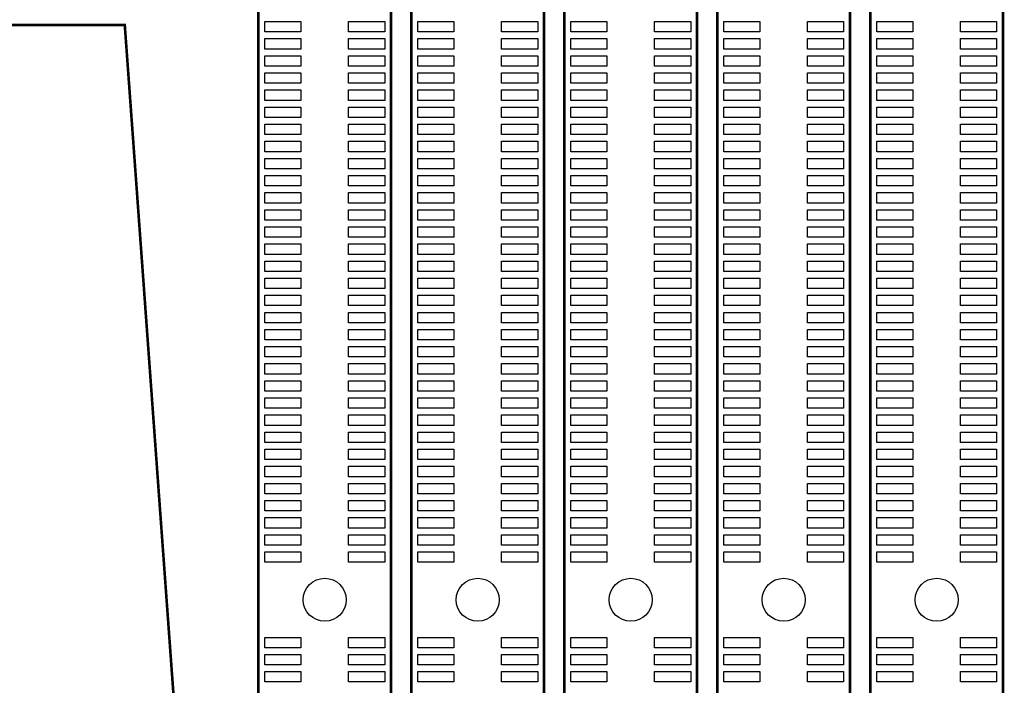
# Model space of a CAD drawing. Extents: x 0 to 344, y -1 to 330.
# Tile 13 of 28: x 193 to 251, y 93 to 132. Entities that reach past the tile are written whole.
import ezdxf

# ---------------------------------------------------------------- set-up
doc = ezdxf.new("R2010")
doc.units = 0
doc.layers.add('PACKAGE_GEOMETRY_SILKSCREEN_TOP', color=3, linetype='CONTINUOUS')
doc.layers.add('PIN_TOP', color=4, linetype='CONTINUOUS')

msp = doc.modelspace()

# ---------------------------------------------------------------- linework, layer by layer
at = {"layer": 'PACKAGE_GEOMETRY_SILKSCREEN_TOP', "const_width": 0.1524}
for points in [[(215.015064, 168.959784), (207.265016, 168.959784), (207.265016, 3.95986), (215.015064, 3.95986)], [(223.955102, 168.959784), (216.205054, 168.959784), (216.205054, 3.95986), (223.955102, 3.95986)], [(232.89514, 168.959784), (225.145092, 168.959784), (225.145092, 3.95986), (232.89514, 3.95986)], [(241.835178, 168.959784), (234.08513, 168.959784), (234.08513, 3.95986), (241.835178, 3.95986)], [(250.775216, 168.959784), (243.025168, 168.959784), (243.025168, 3.95986), (250.775216, 3.95986)], [(166.23538, 42.764456), (196.615304, 42.764456), (196.615304, 59.864244), (207.11541, 59.864244), (207.11541, 74.864468), (203.61529, 74.864468), (199.455278, 132.064252), (135.855456, 132.064252), (135.855456, 42.764456)]]:
    msp.add_lwpolyline(points, close=True, dxfattribs=at)
at = {"layer": 'PIN_TOP'}
for points in [[(207.635856, 132.264658), (209.744056, 132.264658), (209.744056, 131.655058), (207.635856, 131.655058)], [(212.53577, 132.264658), (214.64397, 132.264658), (214.64397, 131.655058), (212.53577, 131.655058)], [(216.575894, 132.264658), (218.684094, 132.264658), (218.684094, 131.655058), (216.575894, 131.655058)], [(221.475808, 132.264658), (223.584008, 132.264658), (223.584008, 131.655058), (221.475808, 131.655058)], [(225.515932, 132.264658), (227.624132, 132.264658), (227.624132, 131.655058), (225.515932, 131.655058)], [(230.415846, 132.264658), (232.524046, 132.264658), (232.524046, 131.655058), (230.415846, 131.655058)], [(234.45597, 132.264658), (236.56417, 132.264658), (236.56417, 131.655058), (234.45597, 131.655058)], [(239.355884, 132.264658), (241.464084, 132.264658), (241.464084, 131.655058), (239.355884, 131.655058)], [(243.396008, 132.264658), (245.504208, 132.264658), (245.504208, 131.655058), (243.396008, 131.655058)], [(248.295922, 132.264658), (250.404122, 132.264658), (250.404122, 131.655058), (248.295922, 131.655058)], [(207.635856, 131.26466), (209.744056, 131.26466), (209.744056, 130.65506), (207.635856, 130.65506)], [(212.53577, 131.26466), (214.64397, 131.26466), (214.64397, 130.65506), (212.53577, 130.65506)], [(216.575894, 131.26466), (218.684094, 131.26466), (218.684094, 130.65506), (216.575894, 130.65506)], [(221.475808, 131.26466), (223.584008, 131.26466), (223.584008, 130.65506), (221.475808, 130.65506)], [(225.515932, 131.26466), (227.624132, 131.26466), (227.624132, 130.65506), (225.515932, 130.65506)], [(230.415846, 131.26466), (232.524046, 131.26466), (232.524046, 130.65506), (230.415846, 130.65506)], [(234.45597, 131.26466), (236.56417, 131.26466), (236.56417, 130.65506), (234.45597, 130.65506)], [(239.355884, 131.26466), (241.464084, 131.26466), (241.464084, 130.65506), (239.355884, 130.65506)], [(243.396008, 131.26466), (245.504208, 131.26466), (245.504208, 130.65506), (243.396008, 130.65506)], [(248.295922, 131.26466), (250.404122, 131.26466), (250.404122, 130.65506), (248.295922, 130.65506)], [(207.635856, 130.264662), (209.744056, 130.264662), (209.744056, 129.655062), (207.635856, 129.655062)], [(212.53577, 130.264662), (214.64397, 130.264662), (214.64397, 129.655062), (212.53577, 129.655062)], [(216.575894, 130.264662), (218.684094, 130.264662), (218.684094, 129.655062), (216.575894, 129.655062)], [(221.475808, 130.264662), (223.584008, 130.264662), (223.584008, 129.655062), (221.475808, 129.655062)], [(225.515932, 130.264662), (227.624132, 130.264662), (227.624132, 129.655062), (225.515932, 129.655062)], [(230.415846, 130.264662), (232.524046, 130.264662), (232.524046, 129.655062), (230.415846, 129.655062)], [(234.45597, 130.264662), (236.56417, 130.264662), (236.56417, 129.655062), (234.45597, 129.655062)], [(239.355884, 130.264662), (241.464084, 130.264662), (241.464084, 129.655062), (239.355884, 129.655062)], [(243.396008, 130.264662), (245.504208, 130.264662), (245.504208, 129.655062), (243.396008, 129.655062)], [(248.295922, 130.264662), (250.404122, 130.264662), (250.404122, 129.655062), (248.295922, 129.655062)], [(207.635856, 129.264664), (209.744056, 129.264664), (209.744056, 128.655064), (207.635856, 128.655064)], [(212.53577, 129.264664), (214.64397, 129.264664), (214.64397, 128.655064), (212.53577, 128.655064)], [(216.575894, 129.264664), (218.684094, 129.264664), (218.684094, 128.655064), (216.575894, 128.655064)], [(221.475808, 129.264664), (223.584008, 129.264664), (223.584008, 128.655064), (221.475808, 128.655064)], [(225.515932, 129.264664), (227.624132, 129.264664), (227.624132, 128.655064), (225.515932, 128.655064)], [(230.415846, 129.264664), (232.524046, 129.264664), (232.524046, 128.655064), (230.415846, 128.655064)], [(234.45597, 129.264664), (236.56417, 129.264664), (236.56417, 128.655064), (234.45597, 128.655064)], [(239.355884, 129.264664), (241.464084, 129.264664), (241.464084, 128.655064), (239.355884, 128.655064)], [(243.396008, 129.264664), (245.504208, 129.264664), (245.504208, 128.655064), (243.396008, 128.655064)], [(248.295922, 129.264664), (250.404122, 129.264664), (250.404122, 128.655064), (248.295922, 128.655064)], [(207.635856, 128.264666), (209.744056, 128.264666), (209.744056, 127.655066), (207.635856, 127.655066)], [(212.53577, 128.264666), (214.64397, 128.264666), (214.64397, 127.655066), (212.53577, 127.655066)], [(216.575894, 128.264666), (218.684094, 128.264666), (218.684094, 127.655066), (216.575894, 127.655066)], [(221.475808, 128.264666), (223.584008, 128.264666), (223.584008, 127.655066), (221.475808, 127.655066)], [(225.515932, 128.264666), (227.624132, 128.264666), (227.624132, 127.655066), (225.515932, 127.655066)], [(230.415846, 128.264666), (232.524046, 128.264666), (232.524046, 127.655066), (230.415846, 127.655066)], [(234.45597, 128.264666), (236.56417, 128.264666), (236.56417, 127.655066), (234.45597, 127.655066)], [(239.355884, 128.264666), (241.464084, 128.264666), (241.464084, 127.655066), (239.355884, 127.655066)], [(243.396008, 128.264666), (245.504208, 128.264666), (245.504208, 127.655066), (243.396008, 127.655066)], [(248.295922, 128.264666), (250.404122, 128.264666), (250.404122, 127.655066), (248.295922, 127.655066)], [(207.635856, 127.264668), (209.744056, 127.264668), (209.744056, 126.655068), (207.635856, 126.655068)], [(212.53577, 127.264668), (214.64397, 127.264668), (214.64397, 126.655068), (212.53577, 126.655068)], [(216.575894, 127.264668), (218.684094, 127.264668), (218.684094, 126.655068), (216.575894, 126.655068)], [(221.475808, 127.264668), (223.584008, 127.264668), (223.584008, 126.655068), (221.475808, 126.655068)], [(225.515932, 127.264668), (227.624132, 127.264668), (227.624132, 126.655068), (225.515932, 126.655068)], [(230.415846, 127.264668), (232.524046, 127.264668), (232.524046, 126.655068), (230.415846, 126.655068)], [(234.45597, 127.264668), (236.56417, 127.264668), (236.56417, 126.655068), (234.45597, 126.655068)], [(239.355884, 127.264668), (241.464084, 127.264668), (241.464084, 126.655068), (239.355884, 126.655068)], [(243.396008, 127.264668), (245.504208, 127.264668), (245.504208, 126.655068), (243.396008, 126.655068)], [(248.295922, 127.264668), (250.404122, 127.264668), (250.404122, 126.655068), (248.295922, 126.655068)], [(207.635856, 126.26467), (209.744056, 126.26467), (209.744056, 125.65507), (207.635856, 125.65507)], [(212.53577, 126.26467), (214.64397, 126.26467), (214.64397, 125.65507), (212.53577, 125.65507)], [(216.575894, 126.26467), (218.684094, 126.26467), (218.684094, 125.65507), (216.575894, 125.65507)], [(221.475808, 126.26467), (223.584008, 126.26467), (223.584008, 125.65507), (221.475808, 125.65507)], [(225.515932, 126.26467), (227.624132, 126.26467), (227.624132, 125.65507), (225.515932, 125.65507)], [(230.415846, 126.26467), (232.524046, 126.26467), (232.524046, 125.65507), (230.415846, 125.65507)], [(234.45597, 126.26467), (236.56417, 126.26467), (236.56417, 125.65507), (234.45597, 125.65507)], [(239.355884, 126.26467), (241.464084, 126.26467), (241.464084, 125.65507), (239.355884, 125.65507)], [(243.396008, 126.26467), (245.504208, 126.26467), (245.504208, 125.65507), (243.396008, 125.65507)], [(248.295922, 126.26467), (250.404122, 126.26467), (250.404122, 125.65507), (248.295922, 125.65507)], [(207.635856, 125.264672), (209.744056, 125.264672), (209.744056, 124.655072), (207.635856, 124.655072)], [(212.53577, 125.264672), (214.64397, 125.264672), (214.64397, 124.655072), (212.53577, 124.655072)], [(216.575894, 125.264672), (218.684094, 125.264672), (218.684094, 124.655072), (216.575894, 124.655072)], [(221.475808, 125.264672), (223.584008, 125.264672), (223.584008, 124.655072), (221.475808, 124.655072)], [(225.515932, 125.264672), (227.624132, 125.264672), (227.624132, 124.655072), (225.515932, 124.655072)], [(230.415846, 125.264672), (232.524046, 125.264672), (232.524046, 124.655072), (230.415846, 124.655072)], [(234.45597, 125.264672), (236.56417, 125.264672), (236.56417, 124.655072), (234.45597, 124.655072)], [(239.355884, 125.264672), (241.464084, 125.264672), (241.464084, 124.655072), (239.355884, 124.655072)], [(243.396008, 125.264672), (245.504208, 125.264672), (245.504208, 124.655072), (243.396008, 124.655072)], [(248.295922, 125.264672), (250.404122, 125.264672), (250.404122, 124.655072), (248.295922, 124.655072)], [(207.635856, 124.264674), (209.744056, 124.264674), (209.744056, 123.655074), (207.635856, 123.655074)], [(212.53577, 124.264674), (214.64397, 124.264674), (214.64397, 123.655074), (212.53577, 123.655074)], [(216.575894, 124.264674), (218.684094, 124.264674), (218.684094, 123.655074), (216.575894, 123.655074)], [(221.475808, 124.264674), (223.584008, 124.264674), (223.584008, 123.655074), (221.475808, 123.655074)], [(225.515932, 124.264674), (227.624132, 124.264674), (227.624132, 123.655074), (225.515932, 123.655074)], [(230.415846, 124.264674), (232.524046, 124.264674), (232.524046, 123.655074), (230.415846, 123.655074)], [(234.45597, 124.264674), (236.56417, 124.264674), (236.56417, 123.655074), (234.45597, 123.655074)], [(239.355884, 124.264674), (241.464084, 124.264674), (241.464084, 123.655074), (239.355884, 123.655074)], [(243.396008, 124.264674), (245.504208, 124.264674), (245.504208, 123.655074), (243.396008, 123.655074)], [(248.295922, 124.264674), (250.404122, 124.264674), (250.404122, 123.655074), (248.295922, 123.655074)], [(207.635856, 123.264676), (209.744056, 123.264676), (209.744056, 122.655076), (207.635856, 122.655076)], [(212.53577, 123.264676), (214.64397, 123.264676), (214.64397, 122.655076), (212.53577, 122.655076)], [(216.575894, 123.264676), (218.684094, 123.264676), (218.684094, 122.655076), (216.575894, 122.655076)], [(221.475808, 123.264676), (223.584008, 123.264676), (223.584008, 122.655076), (221.475808, 122.655076)], [(225.515932, 123.264676), (227.624132, 123.264676), (227.624132, 122.655076), (225.515932, 122.655076)], [(230.415846, 123.264676), (232.524046, 123.264676), (232.524046, 122.655076), (230.415846, 122.655076)], [(234.45597, 123.264676), (236.56417, 123.264676), (236.56417, 122.655076), (234.45597, 122.655076)], [(239.355884, 123.264676), (241.464084, 123.264676), (241.464084, 122.655076), (239.355884, 122.655076)], [(243.396008, 123.264676), (245.504208, 123.264676), (245.504208, 122.655076), (243.396008, 122.655076)], [(248.295922, 123.264676), (250.404122, 123.264676), (250.404122, 122.655076), (248.295922, 122.655076)], [(207.635856, 122.264678), (209.744056, 122.264678), (209.744056, 121.655078), (207.635856, 121.655078)], [(212.53577, 122.264678), (214.64397, 122.264678), (214.64397, 121.655078), (212.53577, 121.655078)], [(216.575894, 122.264678), (218.684094, 122.264678), (218.684094, 121.655078), (216.575894, 121.655078)], [(221.475808, 122.264678), (223.584008, 122.264678), (223.584008, 121.655078), (221.475808, 121.655078)], [(225.515932, 122.264678), (227.624132, 122.264678), (227.624132, 121.655078), (225.515932, 121.655078)], [(230.415846, 122.264678), (232.524046, 122.264678), (232.524046, 121.655078), (230.415846, 121.655078)], [(234.45597, 122.264678), (236.56417, 122.264678), (236.56417, 121.655078), (234.45597, 121.655078)], [(239.355884, 122.264678), (241.464084, 122.264678), (241.464084, 121.655078), (239.355884, 121.655078)], [(243.396008, 122.264678), (245.504208, 122.264678), (245.504208, 121.655078), (243.396008, 121.655078)], [(248.295922, 122.264678), (250.404122, 122.264678), (250.404122, 121.655078), (248.295922, 121.655078)], [(207.635856, 121.26468), (209.744056, 121.26468), (209.744056, 120.65508), (207.635856, 120.65508)], [(212.53577, 121.26468), (214.64397, 121.26468), (214.64397, 120.65508), (212.53577, 120.65508)], [(216.575894, 121.26468), (218.684094, 121.26468), (218.684094, 120.65508), (216.575894, 120.65508)], [(221.475808, 121.26468), (223.584008, 121.26468), (223.584008, 120.65508), (221.475808, 120.65508)], [(225.515932, 121.26468), (227.624132, 121.26468), (227.624132, 120.65508), (225.515932, 120.65508)], [(230.415846, 121.26468), (232.524046, 121.26468), (232.524046, 120.65508), (230.415846, 120.65508)], [(234.45597, 121.26468), (236.56417, 121.26468), (236.56417, 120.65508), (234.45597, 120.65508)], [(239.355884, 121.26468), (241.464084, 121.26468), (241.464084, 120.65508), (239.355884, 120.65508)], [(243.396008, 121.26468), (245.504208, 121.26468), (245.504208, 120.65508), (243.396008, 120.65508)], [(248.295922, 121.26468), (250.404122, 121.26468), (250.404122, 120.65508), (248.295922, 120.65508)], [(207.635856, 120.264682), (209.744056, 120.264682), (209.744056, 119.655082), (207.635856, 119.655082)], [(212.53577, 120.264682), (214.64397, 120.264682), (214.64397, 119.655082), (212.53577, 119.655082)], [(216.575894, 120.264682), (218.684094, 120.264682), (218.684094, 119.655082), (216.575894, 119.655082)], [(221.475808, 120.264682), (223.584008, 120.264682), (223.584008, 119.655082), (221.475808, 119.655082)], [(225.515932, 120.264682), (227.624132, 120.264682), (227.624132, 119.655082), (225.515932, 119.655082)], [(230.415846, 120.264682), (232.524046, 120.264682), (232.524046, 119.655082), (230.415846, 119.655082)], [(234.45597, 120.264682), (236.56417, 120.264682), (236.56417, 119.655082), (234.45597, 119.655082)], [(239.355884, 120.264682), (241.464084, 120.264682), (241.464084, 119.655082), (239.355884, 119.655082)], [(243.396008, 120.264682), (245.504208, 120.264682), (245.504208, 119.655082), (243.396008, 119.655082)], [(248.295922, 120.264682), (250.404122, 120.264682), (250.404122, 119.655082), (248.295922, 119.655082)], [(207.635856, 119.264684), (209.744056, 119.264684), (209.744056, 118.655084), (207.635856, 118.655084)], [(212.53577, 119.264684), (214.64397, 119.264684), (214.64397, 118.655084), (212.53577, 118.655084)], [(216.575894, 119.264684), (218.684094, 119.264684), (218.684094, 118.655084), (216.575894, 118.655084)], [(221.475808, 119.264684), (223.584008, 119.264684), (223.584008, 118.655084), (221.475808, 118.655084)], [(225.515932, 119.264684), (227.624132, 119.264684), (227.624132, 118.655084), (225.515932, 118.655084)], [(230.415846, 119.264684), (232.524046, 119.264684), (232.524046, 118.655084), (230.415846, 118.655084)], [(234.45597, 119.264684), (236.56417, 119.264684), (236.56417, 118.655084), (234.45597, 118.655084)], [(239.355884, 119.264684), (241.464084, 119.264684), (241.464084, 118.655084), (239.355884, 118.655084)], [(243.396008, 119.264684), (245.504208, 119.264684), (245.504208, 118.655084), (243.396008, 118.655084)], [(248.295922, 119.264684), (250.404122, 119.264684), (250.404122, 118.655084), (248.295922, 118.655084)], [(207.635856, 118.264686), (209.744056, 118.264686), (209.744056, 117.655086), (207.635856, 117.655086)], [(212.53577, 118.264686), (214.64397, 118.264686), (214.64397, 117.655086), (212.53577, 117.655086)], [(216.575894, 118.264686), (218.684094, 118.264686), (218.684094, 117.655086), (216.575894, 117.655086)], [(221.475808, 118.264686), (223.584008, 118.264686), (223.584008, 117.655086), (221.475808, 117.655086)], [(225.515932, 118.264686), (227.624132, 118.264686), (227.624132, 117.655086), (225.515932, 117.655086)], [(230.415846, 118.264686), (232.524046, 118.264686), (232.524046, 117.655086), (230.415846, 117.655086)], [(234.45597, 118.264686), (236.56417, 118.264686), (236.56417, 117.655086), (234.45597, 117.655086)], [(239.355884, 118.264686), (241.464084, 118.264686), (241.464084, 117.655086), (239.355884, 117.655086)], [(243.396008, 118.264686), (245.504208, 118.264686), (245.504208, 117.655086), (243.396008, 117.655086)], [(248.295922, 118.264686), (250.404122, 118.264686), (250.404122, 117.655086), (248.295922, 117.655086)], [(207.635856, 117.264688), (209.744056, 117.264688), (209.744056, 116.655088), (207.635856, 116.655088)], [(212.53577, 117.264688), (214.64397, 117.264688), (214.64397, 116.655088), (212.53577, 116.655088)], [(216.575894, 117.264688), (218.684094, 117.264688), (218.684094, 116.655088), (216.575894, 116.655088)], [(221.475808, 117.264688), (223.584008, 117.264688), (223.584008, 116.655088), (221.475808, 116.655088)], [(225.515932, 117.264688), (227.624132, 117.264688), (227.624132, 116.655088), (225.515932, 116.655088)], [(230.415846, 117.264688), (232.524046, 117.264688), (232.524046, 116.655088), (230.415846, 116.655088)], [(234.45597, 117.264688), (236.56417, 117.264688), (236.56417, 116.655088), (234.45597, 116.655088)], [(239.355884, 117.264688), (241.464084, 117.264688), (241.464084, 116.655088), (239.355884, 116.655088)], [(243.396008, 117.264688), (245.504208, 117.264688), (245.504208, 116.655088), (243.396008, 116.655088)], [(248.295922, 117.264688), (250.404122, 117.264688), (250.404122, 116.655088), (248.295922, 116.655088)], [(207.635856, 116.26469), (209.744056, 116.26469), (209.744056, 115.65509), (207.635856, 115.65509)], [(212.53577, 116.26469), (214.64397, 116.26469), (214.64397, 115.65509), (212.53577, 115.65509)], [(216.575894, 116.26469), (218.684094, 116.26469), (218.684094, 115.65509), (216.575894, 115.65509)], [(221.475808, 116.26469), (223.584008, 116.26469), (223.584008, 115.65509), (221.475808, 115.65509)], [(225.515932, 116.26469), (227.624132, 116.26469), (227.624132, 115.65509), (225.515932, 115.65509)], [(230.415846, 116.26469), (232.524046, 116.26469), (232.524046, 115.65509), (230.415846, 115.65509)], [(234.45597, 116.26469), (236.56417, 116.26469), (236.56417, 115.65509), (234.45597, 115.65509)], [(239.355884, 116.26469), (241.464084, 116.26469), (241.464084, 115.65509), (239.355884, 115.65509)], [(243.396008, 116.26469), (245.504208, 116.26469), (245.504208, 115.65509), (243.396008, 115.65509)], [(248.295922, 116.26469), (250.404122, 116.26469), (250.404122, 115.65509), (248.295922, 115.65509)], [(207.635856, 115.264692), (209.744056, 115.264692), (209.744056, 114.655092), (207.635856, 114.655092)], [(212.53577, 115.264692), (214.64397, 115.264692), (214.64397, 114.655092), (212.53577, 114.655092)], [(216.575894, 115.264692), (218.684094, 115.264692), (218.684094, 114.655092), (216.575894, 114.655092)], [(221.475808, 115.264692), (223.584008, 115.264692), (223.584008, 114.655092), (221.475808, 114.655092)], [(225.515932, 115.264692), (227.624132, 115.264692), (227.624132, 114.655092), (225.515932, 114.655092)], [(230.415846, 115.264692), (232.524046, 115.264692), (232.524046, 114.655092), (230.415846, 114.655092)], [(234.45597, 115.264692), (236.56417, 115.264692), (236.56417, 114.655092), (234.45597, 114.655092)], [(239.355884, 115.264692), (241.464084, 115.264692), (241.464084, 114.655092), (239.355884, 114.655092)], [(243.396008, 115.264692), (245.504208, 115.264692), (245.504208, 114.655092), (243.396008, 114.655092)], [(248.295922, 115.264692), (250.404122, 115.264692), (250.404122, 114.655092), (248.295922, 114.655092)], [(207.635856, 114.264694), (209.744056, 114.264694), (209.744056, 113.655094), (207.635856, 113.655094)], [(212.53577, 114.264694), (214.64397, 114.264694), (214.64397, 113.655094), (212.53577, 113.655094)], [(216.575894, 114.264694), (218.684094, 114.264694), (218.684094, 113.655094), (216.575894, 113.655094)], [(221.475808, 114.264694), (223.584008, 114.264694), (223.584008, 113.655094), (221.475808, 113.655094)], [(225.515932, 114.264694), (227.624132, 114.264694), (227.624132, 113.655094), (225.515932, 113.655094)], [(230.415846, 114.264694), (232.524046, 114.264694), (232.524046, 113.655094), (230.415846, 113.655094)], [(234.45597, 114.264694), (236.56417, 114.264694), (236.56417, 113.655094), (234.45597, 113.655094)], [(239.355884, 114.264694), (241.464084, 114.264694), (241.464084, 113.655094), (239.355884, 113.655094)], [(243.396008, 114.264694), (245.504208, 114.264694), (245.504208, 113.655094), (243.396008, 113.655094)], [(248.295922, 114.264694), (250.404122, 114.264694), (250.404122, 113.655094), (248.295922, 113.655094)], [(207.635856, 113.264696), (209.744056, 113.264696), (209.744056, 112.655096), (207.635856, 112.655096)], [(212.53577, 113.264696), (214.64397, 113.264696), (214.64397, 112.655096), (212.53577, 112.655096)], [(216.575894, 113.264696), (218.684094, 113.264696), (218.684094, 112.655096), (216.575894, 112.655096)], [(221.475808, 113.264696), (223.584008, 113.264696), (223.584008, 112.655096), (221.475808, 112.655096)], [(225.515932, 113.264696), (227.624132, 113.264696), (227.624132, 112.655096), (225.515932, 112.655096)], [(230.415846, 113.264696), (232.524046, 113.264696), (232.524046, 112.655096), (230.415846, 112.655096)], [(234.45597, 113.264696), (236.56417, 113.264696), (236.56417, 112.655096), (234.45597, 112.655096)], [(239.355884, 113.264696), (241.464084, 113.264696), (241.464084, 112.655096), (239.355884, 112.655096)], [(243.396008, 113.264696), (245.504208, 113.264696), (245.504208, 112.655096), (243.396008, 112.655096)], [(248.295922, 113.264696), (250.404122, 113.264696), (250.404122, 112.655096), (248.295922, 112.655096)], [(207.635856, 112.264698), (209.744056, 112.264698), (209.744056, 111.655098), (207.635856, 111.655098)], [(212.53577, 112.264698), (214.64397, 112.264698), (214.64397, 111.655098), (212.53577, 111.655098)], [(216.575894, 112.264698), (218.684094, 112.264698), (218.684094, 111.655098), (216.575894, 111.655098)], [(221.475808, 112.264698), (223.584008, 112.264698), (223.584008, 111.655098), (221.475808, 111.655098)], [(225.515932, 112.264698), (227.624132, 112.264698), (227.624132, 111.655098), (225.515932, 111.655098)], [(230.415846, 112.264698), (232.524046, 112.264698), (232.524046, 111.655098), (230.415846, 111.655098)], [(234.45597, 112.264698), (236.56417, 112.264698), (236.56417, 111.655098), (234.45597, 111.655098)], [(239.355884, 112.264698), (241.464084, 112.264698), (241.464084, 111.655098), (239.355884, 111.655098)], [(243.396008, 112.264698), (245.504208, 112.264698), (245.504208, 111.655098), (243.396008, 111.655098)], [(248.295922, 112.264698), (250.404122, 112.264698), (250.404122, 111.655098), (248.295922, 111.655098)], [(207.635856, 111.2647), (209.744056, 111.2647), (209.744056, 110.6551), (207.635856, 110.6551)], [(212.53577, 111.2647), (214.64397, 111.2647), (214.64397, 110.6551), (212.53577, 110.6551)], [(216.575894, 111.2647), (218.684094, 111.2647), (218.684094, 110.6551), (216.575894, 110.6551)], [(221.475808, 111.2647), (223.584008, 111.2647), (223.584008, 110.6551), (221.475808, 110.6551)], [(225.515932, 111.2647), (227.624132, 111.2647), (227.624132, 110.6551), (225.515932, 110.6551)], [(230.415846, 111.2647), (232.524046, 111.2647), (232.524046, 110.6551), (230.415846, 110.6551)], [(234.45597, 111.2647), (236.56417, 111.2647), (236.56417, 110.6551), (234.45597, 110.6551)], [(239.355884, 111.2647), (241.464084, 111.2647), (241.464084, 110.6551), (239.355884, 110.6551)], [(243.396008, 111.2647), (245.504208, 111.2647), (245.504208, 110.6551), (243.396008, 110.6551)], [(248.295922, 111.2647), (250.404122, 111.2647), (250.404122, 110.6551), (248.295922, 110.6551)], [(207.635856, 110.264702), (209.744056, 110.264702), (209.744056, 109.655102), (207.635856, 109.655102)], [(212.53577, 110.264702), (214.64397, 110.264702), (214.64397, 109.655102), (212.53577, 109.655102)], [(216.575894, 110.264702), (218.684094, 110.264702), (218.684094, 109.655102), (216.575894, 109.655102)], [(221.475808, 110.264702), (223.584008, 110.264702), (223.584008, 109.655102), (221.475808, 109.655102)], [(225.515932, 110.264702), (227.624132, 110.264702), (227.624132, 109.655102), (225.515932, 109.655102)], [(230.415846, 110.264702), (232.524046, 110.264702), (232.524046, 109.655102), (230.415846, 109.655102)], [(234.45597, 110.264702), (236.56417, 110.264702), (236.56417, 109.655102), (234.45597, 109.655102)], [(239.355884, 110.264702), (241.464084, 110.264702), (241.464084, 109.655102), (239.355884, 109.655102)], [(243.396008, 110.264702), (245.504208, 110.264702), (245.504208, 109.655102), (243.396008, 109.655102)], [(248.295922, 110.264702), (250.404122, 110.264702), (250.404122, 109.655102), (248.295922, 109.655102)], [(207.635856, 109.264704), (209.744056, 109.264704), (209.744056, 108.655104), (207.635856, 108.655104)], [(212.53577, 109.264704), (214.64397, 109.264704), (214.64397, 108.655104), (212.53577, 108.655104)], [(216.575894, 109.264704), (218.684094, 109.264704), (218.684094, 108.655104), (216.575894, 108.655104)], [(221.475808, 109.264704), (223.584008, 109.264704), (223.584008, 108.655104), (221.475808, 108.655104)], [(225.515932, 109.264704), (227.624132, 109.264704), (227.624132, 108.655104), (225.515932, 108.655104)], [(230.415846, 109.264704), (232.524046, 109.264704), (232.524046, 108.655104), (230.415846, 108.655104)], [(234.45597, 109.264704), (236.56417, 109.264704), (236.56417, 108.655104), (234.45597, 108.655104)], [(239.355884, 109.264704), (241.464084, 109.264704), (241.464084, 108.655104), (239.355884, 108.655104)], [(243.396008, 109.264704), (245.504208, 109.264704), (245.504208, 108.655104), (243.396008, 108.655104)], [(248.295922, 109.264704), (250.404122, 109.264704), (250.404122, 108.655104), (248.295922, 108.655104)], [(207.635856, 108.264706), (209.744056, 108.264706), (209.744056, 107.655106), (207.635856, 107.655106)], [(212.53577, 108.264706), (214.64397, 108.264706), (214.64397, 107.655106), (212.53577, 107.655106)], [(216.575894, 108.264706), (218.684094, 108.264706), (218.684094, 107.655106), (216.575894, 107.655106)], [(221.475808, 108.264706), (223.584008, 108.264706), (223.584008, 107.655106), (221.475808, 107.655106)], [(225.515932, 108.264706), (227.624132, 108.264706), (227.624132, 107.655106), (225.515932, 107.655106)], [(230.415846, 108.264706), (232.524046, 108.264706), (232.524046, 107.655106), (230.415846, 107.655106)], [(234.45597, 108.264706), (236.56417, 108.264706), (236.56417, 107.655106), (234.45597, 107.655106)], [(239.355884, 108.264706), (241.464084, 108.264706), (241.464084, 107.655106), (239.355884, 107.655106)], [(243.396008, 108.264706), (245.504208, 108.264706), (245.504208, 107.655106), (243.396008, 107.655106)], [(248.295922, 108.264706), (250.404122, 108.264706), (250.404122, 107.655106), (248.295922, 107.655106)], [(207.635856, 107.264708), (209.744056, 107.264708), (209.744056, 106.655108), (207.635856, 106.655108)], [(212.53577, 107.264708), (214.64397, 107.264708), (214.64397, 106.655108), (212.53577, 106.655108)], [(216.575894, 107.264708), (218.684094, 107.264708), (218.684094, 106.655108), (216.575894, 106.655108)], [(221.475808, 107.264708), (223.584008, 107.264708), (223.584008, 106.655108), (221.475808, 106.655108)], [(225.515932, 107.264708), (227.624132, 107.264708), (227.624132, 106.655108), (225.515932, 106.655108)], [(230.415846, 107.264708), (232.524046, 107.264708), (232.524046, 106.655108), (230.415846, 106.655108)], [(234.45597, 107.264708), (236.56417, 107.264708), (236.56417, 106.655108), (234.45597, 106.655108)], [(239.355884, 107.264708), (241.464084, 107.264708), (241.464084, 106.655108), (239.355884, 106.655108)], [(243.396008, 107.264708), (245.504208, 107.264708), (245.504208, 106.655108), (243.396008, 106.655108)], [(248.295922, 107.264708), (250.404122, 107.264708), (250.404122, 106.655108), (248.295922, 106.655108)], [(207.635856, 106.26471), (209.744056, 106.26471), (209.744056, 105.65511), (207.635856, 105.65511)], [(212.53577, 106.26471), (214.64397, 106.26471), (214.64397, 105.65511), (212.53577, 105.65511)], [(216.575894, 106.26471), (218.684094, 106.26471), (218.684094, 105.65511), (216.575894, 105.65511)], [(221.475808, 106.26471), (223.584008, 106.26471), (223.584008, 105.65511), (221.475808, 105.65511)], [(225.515932, 106.26471), (227.624132, 106.26471), (227.624132, 105.65511), (225.515932, 105.65511)], [(230.415846, 106.26471), (232.524046, 106.26471), (232.524046, 105.65511), (230.415846, 105.65511)], [(234.45597, 106.26471), (236.56417, 106.26471), (236.56417, 105.65511), (234.45597, 105.65511)], [(239.355884, 106.26471), (241.464084, 106.26471), (241.464084, 105.65511), (239.355884, 105.65511)], [(243.396008, 106.26471), (245.504208, 106.26471), (245.504208, 105.65511), (243.396008, 105.65511)], [(248.295922, 106.26471), (250.404122, 106.26471), (250.404122, 105.65511), (248.295922, 105.65511)], [(207.635856, 105.264712), (209.744056, 105.264712), (209.744056, 104.655112), (207.635856, 104.655112)], [(212.53577, 105.264712), (214.64397, 105.264712), (214.64397, 104.655112), (212.53577, 104.655112)], [(216.575894, 105.264712), (218.684094, 105.264712), (218.684094, 104.655112), (216.575894, 104.655112)], [(221.475808, 105.264712), (223.584008, 105.264712), (223.584008, 104.655112), (221.475808, 104.655112)], [(225.515932, 105.264712), (227.624132, 105.264712), (227.624132, 104.655112), (225.515932, 104.655112)], [(230.415846, 105.264712), (232.524046, 105.264712), (232.524046, 104.655112), (230.415846, 104.655112)], [(234.45597, 105.264712), (236.56417, 105.264712), (236.56417, 104.655112), (234.45597, 104.655112)], [(239.355884, 105.264712), (241.464084, 105.264712), (241.464084, 104.655112), (239.355884, 104.655112)], [(243.396008, 105.264712), (245.504208, 105.264712), (245.504208, 104.655112), (243.396008, 104.655112)], [(248.295922, 105.264712), (250.404122, 105.264712), (250.404122, 104.655112), (248.295922, 104.655112)], [(207.635856, 104.264714), (209.744056, 104.264714), (209.744056, 103.655114), (207.635856, 103.655114)], [(212.53577, 104.264714), (214.64397, 104.264714), (214.64397, 103.655114), (212.53577, 103.655114)], [(216.575894, 104.264714), (218.684094, 104.264714), (218.684094, 103.655114), (216.575894, 103.655114)], [(221.475808, 104.264714), (223.584008, 104.264714), (223.584008, 103.655114), (221.475808, 103.655114)], [(225.515932, 104.264714), (227.624132, 104.264714), (227.624132, 103.655114), (225.515932, 103.655114)], [(230.415846, 104.264714), (232.524046, 104.264714), (232.524046, 103.655114), (230.415846, 103.655114)], [(234.45597, 104.264714), (236.56417, 104.264714), (236.56417, 103.655114), (234.45597, 103.655114)], [(239.355884, 104.264714), (241.464084, 104.264714), (241.464084, 103.655114), (239.355884, 103.655114)], [(243.396008, 104.264714), (245.504208, 104.264714), (245.504208, 103.655114), (243.396008, 103.655114)], [(248.295922, 104.264714), (250.404122, 104.264714), (250.404122, 103.655114), (248.295922, 103.655114)], [(207.635856, 103.264716), (209.744056, 103.264716), (209.744056, 102.655116), (207.635856, 102.655116)], [(212.53577, 103.264716), (214.64397, 103.264716), (214.64397, 102.655116), (212.53577, 102.655116)], [(216.575894, 103.264716), (218.684094, 103.264716), (218.684094, 102.655116), (216.575894, 102.655116)], [(221.475808, 103.264716), (223.584008, 103.264716), (223.584008, 102.655116), (221.475808, 102.655116)], [(225.515932, 103.264716), (227.624132, 103.264716), (227.624132, 102.655116), (225.515932, 102.655116)], [(230.415846, 103.264716), (232.524046, 103.264716), (232.524046, 102.655116), (230.415846, 102.655116)], [(234.45597, 103.264716), (236.56417, 103.264716), (236.56417, 102.655116), (234.45597, 102.655116)], [(239.355884, 103.264716), (241.464084, 103.264716), (241.464084, 102.655116), (239.355884, 102.655116)], [(243.396008, 103.264716), (245.504208, 103.264716), (245.504208, 102.655116), (243.396008, 102.655116)], [(248.295922, 103.264716), (250.404122, 103.264716), (250.404122, 102.655116), (248.295922, 102.655116)], [(207.635856, 102.264718), (209.744056, 102.264718), (209.744056, 101.655118), (207.635856, 101.655118)], [(212.53577, 102.264718), (214.64397, 102.264718), (214.64397, 101.655118), (212.53577, 101.655118)], [(216.575894, 102.264718), (218.684094, 102.264718), (218.684094, 101.655118), (216.575894, 101.655118)], [(221.475808, 102.264718), (223.584008, 102.264718), (223.584008, 101.655118), (221.475808, 101.655118)], [(225.515932, 102.264718), (227.624132, 102.264718), (227.624132, 101.655118), (225.515932, 101.655118)], [(230.415846, 102.264718), (232.524046, 102.264718), (232.524046, 101.655118), (230.415846, 101.655118)], [(234.45597, 102.264718), (236.56417, 102.264718), (236.56417, 101.655118), (234.45597, 101.655118)], [(239.355884, 102.264718), (241.464084, 102.264718), (241.464084, 101.655118), (239.355884, 101.655118)], [(243.396008, 102.264718), (245.504208, 102.264718), (245.504208, 101.655118), (243.396008, 101.655118)], [(248.295922, 102.264718), (250.404122, 102.264718), (250.404122, 101.655118), (248.295922, 101.655118)], [(207.635856, 101.26472), (209.744056, 101.26472), (209.744056, 100.65512), (207.635856, 100.65512)], [(212.53577, 101.26472), (214.64397, 101.26472), (214.64397, 100.65512), (212.53577, 100.65512)], [(216.575894, 101.26472), (218.684094, 101.26472), (218.684094, 100.65512), (216.575894, 100.65512)], [(221.475808, 101.26472), (223.584008, 101.26472), (223.584008, 100.65512), (221.475808, 100.65512)], [(225.515932, 101.26472), (227.624132, 101.26472), (227.624132, 100.65512), (225.515932, 100.65512)], [(230.415846, 101.26472), (232.524046, 101.26472), (232.524046, 100.65512), (230.415846, 100.65512)], [(234.45597, 101.26472), (236.56417, 101.26472), (236.56417, 100.65512), (234.45597, 100.65512)], [(239.355884, 101.26472), (241.464084, 101.26472), (241.464084, 100.65512), (239.355884, 100.65512)], [(243.396008, 101.26472), (245.504208, 101.26472), (245.504208, 100.65512), (243.396008, 100.65512)], [(248.295922, 101.26472), (250.404122, 101.26472), (250.404122, 100.65512), (248.295922, 100.65512)], [(207.635856, 96.26473), (209.744056, 96.26473), (209.744056, 95.65513), (207.635856, 95.65513)], [(212.53577, 96.26473), (214.64397, 96.26473), (214.64397, 95.65513), (212.53577, 95.65513)], [(216.575894, 96.26473), (218.684094, 96.26473), (218.684094, 95.65513), (216.575894, 95.65513)], [(221.475808, 96.26473), (223.584008, 96.26473), (223.584008, 95.65513), (221.475808, 95.65513)], [(225.515932, 96.26473), (227.624132, 96.26473), (227.624132, 95.65513), (225.515932, 95.65513)], [(230.415846, 96.26473), (232.524046, 96.26473), (232.524046, 95.65513), (230.415846, 95.65513)], [(234.45597, 96.26473), (236.56417, 96.26473), (236.56417, 95.65513), (234.45597, 95.65513)], [(239.355884, 96.26473), (241.464084, 96.26473), (241.464084, 95.65513), (239.355884, 95.65513)], [(243.396008, 96.26473), (245.504208, 96.26473), (245.504208, 95.65513), (243.396008, 95.65513)], [(248.295922, 96.26473), (250.404122, 96.26473), (250.404122, 95.65513), (248.295922, 95.65513)], [(207.635856, 95.264732), (209.744056, 95.264732), (209.744056, 94.655132), (207.635856, 94.655132)], [(212.53577, 95.264732), (214.64397, 95.264732), (214.64397, 94.655132), (212.53577, 94.655132)], [(216.575894, 95.264732), (218.684094, 95.264732), (218.684094, 94.655132), (216.575894, 94.655132)], [(221.475808, 95.264732), (223.584008, 95.264732), (223.584008, 94.655132), (221.475808, 94.655132)], [(225.515932, 95.264732), (227.624132, 95.264732), (227.624132, 94.655132), (225.515932, 94.655132)], [(230.415846, 95.264732), (232.524046, 95.264732), (232.524046, 94.655132), (230.415846, 94.655132)], [(234.45597, 95.264732), (236.56417, 95.264732), (236.56417, 94.655132), (234.45597, 94.655132)], [(239.355884, 95.264732), (241.464084, 95.264732), (241.464084, 94.655132), (239.355884, 94.655132)], [(243.396008, 95.264732), (245.504208, 95.264732), (245.504208, 94.655132), (243.396008, 94.655132)], [(248.295922, 95.264732), (250.404122, 95.264732), (250.404122, 94.655132), (248.295922, 94.655132)], [(207.635856, 94.264734), (209.744056, 94.264734), (209.744056, 93.655134), (207.635856, 93.655134)], [(212.53577, 94.264734), (214.64397, 94.264734), (214.64397, 93.655134), (212.53577, 93.655134)], [(216.575894, 94.264734), (218.684094, 94.264734), (218.684094, 93.655134), (216.575894, 93.655134)], [(221.475808, 94.264734), (223.584008, 94.264734), (223.584008, 93.655134), (221.475808, 93.655134)], [(225.515932, 94.264734), (227.624132, 94.264734), (227.624132, 93.655134), (225.515932, 93.655134)], [(230.415846, 94.264734), (232.524046, 94.264734), (232.524046, 93.655134), (230.415846, 93.655134)], [(234.45597, 94.264734), (236.56417, 94.264734), (236.56417, 93.655134), (234.45597, 93.655134)], [(239.355884, 94.264734), (241.464084, 94.264734), (241.464084, 93.655134), (239.355884, 93.655134)], [(243.396008, 94.264734), (245.504208, 94.264734), (245.504208, 93.655134), (243.396008, 93.655134)], [(248.295922, 94.264734), (250.404122, 94.264734), (250.404122, 93.655134), (248.295922, 93.655134)]]:
    msp.add_lwpolyline(points, close=True, dxfattribs=at)
for centre in [(211.14004, 98.459798), (220.080078, 98.459798), (229.020116, 98.459798), (237.960154, 98.459798), (246.900192, 98.459798)]:
    msp.add_circle(centre, 1.2573, dxfattribs=at)

doc.saveas('drawing.dxf')
